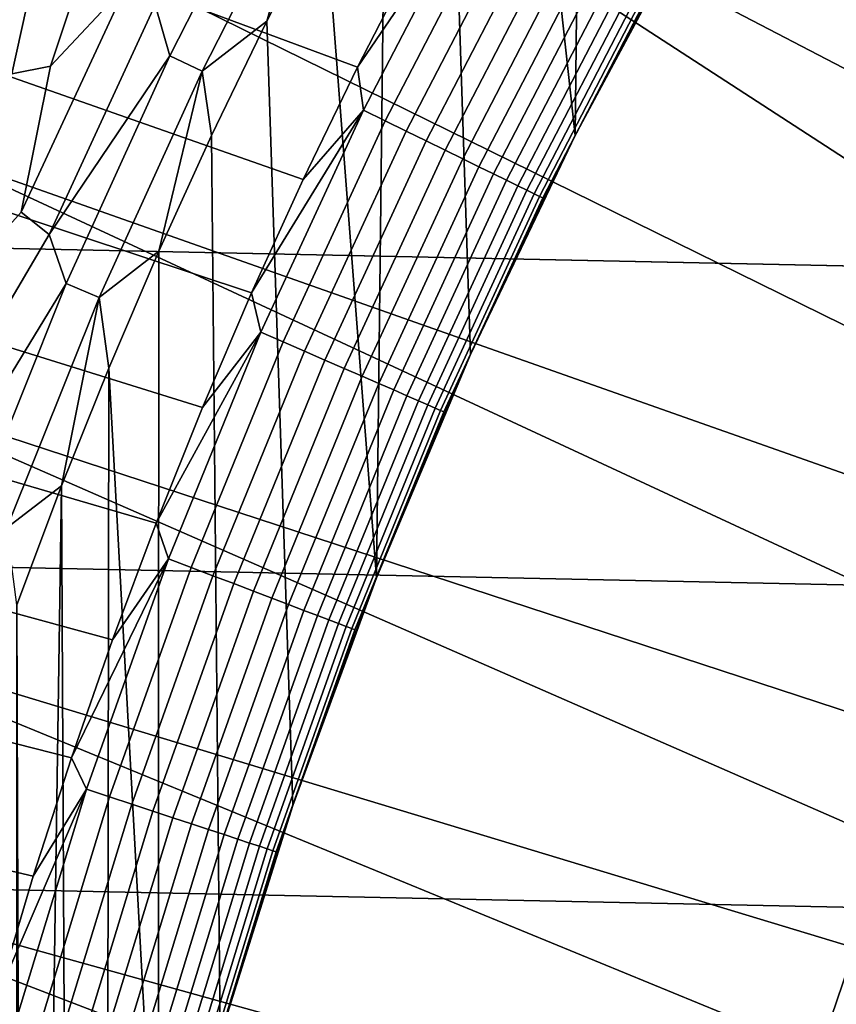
# Model space of a CAD drawing. Header units: metres. Extents: x -29 to 117, y -464 to 29.
# Tile 93 of 256: x -18.99 to -15.99, y 5.39 to 9.01. Entities that reach past the tile are written whole.
import ezdxf

# ---------------------------------------------------------------- set-up
doc = ezdxf.new("R2010")
doc.units = ezdxf.units.M
doc.layers.add('solid_24_501_056_XXX', color=7, linetype='CONTINUOUS')

msp = doc.modelspace()

# ---------------------------------------------------------------- linework, layer by layer
at = {"layer": 'solid_24_501_056_XXX'}
for points in [[(-14.337894, 8.905875, 153.621323), (-14.118508, 9.249733, 153.621323), (-17.570322, 11.721516, 149.378677), (-18.059544, 10.952766, 149.378677)], [(-16.922729, 11.030005, 126.5), (-16.6635, 11.417868, 126.5), (-16.52824, 9.371066, 126.5), (-16.949251, 8.586187, 126.5)], [(-17.173109, 10.635972, 126.5), (-16.922729, 11.030005, 126.5), (-16.949251, 8.586187, 126.5)], [(-14.751424, 8.202763, 153.621323), (-14.548907, 8.556817, 153.621323), (-18.059544, 10.952766, 149.378677), (-18.51515, 10.163631, 149.378677)], [(-14.548907, 8.556817, 153.621323), (-14.337894, 8.905875, 153.621323), (-18.059544, 10.952766, 149.378677)], [(27.666569, 8.352916, -99.5), (-27.292519, 9.504066, -99.5), (-26.870518, 10.63886, -99.5), (27.292519, 9.504066, -99.5)], [(-17.414282, 10.236341, 126.5), (-17.173109, 10.635972, 126.5), (-16.949251, 8.586187, 126.5), (-17.333138, 7.782178, 126.5)], [(-17.646025, 9.83146, 126.5), (-17.414282, 10.236341, 126.5), (-17.333138, 7.782178, 126.5), (-17.678856, 6.961158, 126.5)], [(-15.130502, 7.480491, 153.621323), (-14.945327, 7.843917, 153.621323), (-18.51515, 10.163631, 149.378677), (-18.936295, 9.355581, 149.378677)], [(-14.945327, 7.843917, 153.621323), (-14.751424, 8.202763, 153.621323), (-18.51515, 10.163631, 149.378677)], [(-17.868509, 9.421035, 126.5), (-17.646025, 9.83146, 126.5), (-17.678856, 6.961158, 126.5)], [(-19.254219, 9.045442, 126.951927), (-18.797415, 9.751278, 126.861099), (-18.912664, 9.291003, 126.779205), (-19.217569, 8.894676, 126.861099)], [(-18.993868, 9.299519, 123.621208), (-17.747866, 8.837279, 123.854294), (-17.539009, 9.244856, 123.854294), (-18.777256, 9.729477, 123.621208)], [(-18.490572, 9.066697, 126.552628), (-18.020721, 9.697364, 126.52346), (-18.437647, 8.879103, 126.52346)], [(-17.904776, 9.634971, 126.505867), (-18.319017, 8.821974, 126.505867), (-18.437647, 8.879103, 126.52346), (-18.020721, 9.697364, 126.52346)], [(-18.912664, 9.291003, 126.779205), (-18.603474, 9.656034, 126.706879), (-18.874929, 8.840714, 126.644699), (-19.017536, 8.812581, 126.706879)], [(-18.603474, 9.656034, 126.706879), (-18.479559, 9.639872, 126.644699), (-18.595068, 9.140911, 126.593147), (-18.874929, 8.840714, 126.644699)], [(-18.319017, 8.821974, 126.505867), (-17.904776, 9.634971, 126.505867), (-18.08143, 9.005654, 126.5)], [(-17.904776, 9.634971, 126.505867), (-17.868509, 9.421035, 126.5), (-18.08143, 9.005654, 126.5)], [(27.991997, 7.187365, -99.5), (-27.666569, 8.352916, -99.5), (-27.292519, 9.504066, -99.5), (27.666569, 8.352916, -99.5)], [(-17.312719, 9.476729, 123.874374), (-17.539009, 9.244856, 123.854294), (-17.747866, 8.837279, 123.854294)], [(-17.312719, 9.476729, 123.874374), (-17.747866, 8.837279, 123.854294), (-17.726107, 8.678926, 123.874374)], [(-17.312719, 9.476729, 123.874374), (-17.726107, 8.678926, 123.874374), (-17.646517, 8.639958, 123.903053), (-17.234985, 9.434178, 123.903053)], [(-18.08143, 9.005654, 126.5), (-17.868509, 9.421035, 126.5), (-17.678856, 6.961158, 126.5), (-17.985661, 6.125006, 126.5)], [(-17.234985, 9.434178, 123.903053), (-17.646517, 8.639958, 123.903053), (-17.569668, 8.602332, 123.939857), (-17.159927, 9.393094, 123.939857)], [(-17.159927, 9.393094, 123.939857), (-17.569668, 8.602332, 123.939857), (-17.496227, 8.566375, 123.984459), (-17.088202, 9.353831, 123.984459)], [(-16.74338, 8.981049, 124.839096), (-16.949316, 8.586075, 124.839096), (-16.949251, 8.586187, 126.5), (-16.52824, 9.371066, 126.5)], [(-16.670267, 9.12506, 124.746147), (-16.74338, 8.981049, 124.839096), (-16.52824, 9.371066, 126.5), (-16.528242, 9.371085, 124.839096)], [(-15.130502, 7.480491, 153.621323), (-18.936295, 9.355581, 149.378677), (-19.322197, 8.530118, 149.378677), (-15.306841, 7.112697, 153.621323)], [(-19.251337, 9.034833, 149.223404), (-19.322197, 8.530118, 149.378677), (-18.936295, 9.355581, 149.378677)], [(-17.088202, 9.353831, 123.984459), (-17.496227, 8.566375, 123.984459), (-17.426832, 8.532398, 124.036476), (-17.020424, 9.316731, 124.036476)], [(-19.200638, 8.864739, 123.621208), (-17.947248, 8.424991, 123.854294), (-17.747866, 8.837279, 123.854294), (-18.993868, 9.299519, 123.621208)], [(-17.020424, 9.316731, 124.036476), (-17.426832, 8.532398, 124.036476), (-17.362087, 8.500698, 124.095459), (-16.957188, 9.282117, 124.095459)], [(-19.217569, 8.894676, 126.861099), (-18.912664, 9.291003, 126.779205), (-19.017536, 8.812581, 126.706879), (-19.308485, 8.437654, 126.779205)], [(-16.957188, 9.282117, 124.095459), (-17.362087, 8.500698, 124.095459), (-17.302549, 8.471548, 124.160889), (-16.89904, 9.250287, 124.160889)], [(-16.89904, 9.250287, 124.160889), (-17.302549, 8.471548, 124.160889), (-17.248739, 8.445201, 124.232208), (-16.846483, 9.221519, 124.232208)], [(-16.846483, 9.221519, 124.232208), (-17.248739, 8.445201, 124.232208), (-17.20112, 8.421886, 124.308784), (-16.799976, 9.196061, 124.308784)], [(-16.799976, 9.196061, 124.308784), (-17.20112, 8.421886, 124.308784), (-17.160109, 8.401807, 124.389969), (-16.75992, 9.174135, 124.389969)], [(-16.75992, 9.174135, 124.389969), (-17.160109, 8.401807, 124.389969), (-17.126057, 8.385135, 124.475044), (-16.726664, 9.155931, 124.475044)], [(-16.726664, 9.155931, 124.475044), (-17.126057, 8.385135, 124.475044), (-17.099264, 8.372017, 124.563286), (-16.700495, 9.141607, 124.563286)], [(-18.595068, 9.140911, 126.593147), (-18.490572, 9.066697, 126.552628), (-18.88085, 8.223122, 126.552628), (-18.983086, 8.305135, 126.593147)], [(-18.874929, 8.840714, 126.644699), (-18.595068, 9.140911, 126.593147), (-18.983086, 8.305135, 126.593147)], [(-16.700495, 9.141607, 124.563286), (-17.099264, 8.372017, 124.563286), (-17.079962, 8.362566, 124.653915), (-16.681643, 9.131287, 124.653915)], [(-16.681643, 9.131287, 124.653915), (-17.079962, 8.362566, 124.653915), (-17.068316, 8.356863, 124.746147), (-16.670267, 9.12506, 124.746147)], [(-16.670267, 9.12506, 124.746147), (-17.068316, 8.356863, 124.746147), (-16.74338, 8.981049, 124.839096)], [(-18.88085, 8.223122, 126.552628), (-18.490572, 9.066697, 126.552628), (-18.437647, 8.879103, 126.52346)], [(-18.319017, 8.821974, 126.505867), (-18.08143, 9.005654, 126.5), (-18.284573, 8.585698, 126.5)], [(-18.284573, 8.585698, 126.5), (-18.08143, 9.005654, 126.5), (-17.985661, 6.125006, 126.5), (-18.253027, 5.275132, 126.5)], [(-17.068316, 8.356863, 124.746147), (-16.949316, 8.586075, 124.839096), (-16.74338, 8.981049, 124.839096)], [(-19.397457, 8.425364, 123.621208), (-18.137056, 8.008207, 123.854294), (-17.947248, 8.424991, 123.854294), (-19.200638, 8.864739, 123.621208)], [(-18.88085, 8.223122, 126.552628), (-18.437647, 8.879103, 126.52346), (-18.81744, 8.04296, 126.52346)], [(-18.319017, 8.821974, 126.505867), (-18.696367, 7.991211, 126.505867), (-18.81744, 8.04296, 126.52346), (-18.437647, 8.879103, 126.52346)], [(-19.017536, 8.812581, 126.706879), (-18.874929, 8.840714, 126.644699), (-18.983086, 8.305135, 126.593147), (-19.235762, 8.025379, 126.644699)], [(-17.726107, 8.678926, 123.874374), (-17.747866, 8.837279, 123.854294), (-17.947248, 8.424991, 123.854294)], [(-18.696367, 7.991211, 126.505867), (-18.319017, 8.821974, 126.505867), (-18.478096, 8.160852, 126.5)], [(-18.319017, 8.821974, 126.505867), (-18.284573, 8.585698, 126.5), (-18.478096, 8.160852, 126.5)], [(-17.726107, 8.678926, 123.874374), (-17.947248, 8.424991, 123.854294), (-18.137056, 8.008207, 123.854294)], [(-17.726107, 8.678926, 123.874374), (-18.137056, 8.008207, 123.854294), (-18.102755, 7.863136, 123.874374)], [(-17.726107, 8.678926, 123.874374), (-18.102755, 7.863136, 123.874374), (-18.021473, 7.82783, 123.903053), (-17.646517, 8.639958, 123.903053)], [(-17.646517, 8.639958, 123.903053), (-18.021473, 7.82783, 123.903053), (-17.942991, 7.793741, 123.939857), (-17.569668, 8.602332, 123.939857)], [(-18.478096, 8.160852, 126.5), (-18.284573, 8.585698, 126.5), (-18.253027, 5.275132, 126.5), (-18.480223, 4.413732, 126.5)], [(-17.569668, 8.602332, 123.939857), (-17.942991, 7.793741, 123.939857), (-17.86799, 7.761164, 123.984459), (-17.496227, 8.566375, 123.984459)], [(-17.145937, 8.186382, 124.839096), (-17.333134, 7.78219, 124.839096), (-17.333138, 7.782178, 126.5), (-16.949251, 8.586187, 126.5)], [(-17.068316, 8.356863, 124.746147), (-17.145937, 8.186382, 124.839096), (-16.949251, 8.586187, 126.5), (-16.949316, 8.586075, 124.839096)], [(-17.496227, 8.566375, 123.984459), (-17.86799, 7.761164, 123.984459), (-17.797121, 7.730381, 124.036476), (-17.426832, 8.532398, 124.036476)], [(-15.632605, 6.364865, 153.621323), (-15.47424, 6.740749, 153.621323), (-19.322197, 8.530118, 149.378677), (-19.672134, 7.688778, 149.378677)], [(-15.47424, 6.740749, 153.621323), (-15.306841, 7.112697, 153.621323), (-19.322197, 8.530118, 149.378677)], [(-17.426832, 8.532398, 124.036476), (-17.797121, 7.730381, 124.036476), (-17.730999, 7.70166, 124.095459), (-17.362087, 8.500698, 124.095459)], [(-17.362087, 8.500698, 124.095459), (-17.730999, 7.70166, 124.095459), (-17.670197, 7.67525, 124.160889), (-17.302549, 8.471548, 124.160889)], [(-17.302549, 8.471548, 124.160889), (-17.670197, 7.67525, 124.160889), (-17.615244, 7.65138, 124.232208), (-17.248739, 8.445201, 124.232208)], [(-17.248739, 8.445201, 124.232208), (-17.615244, 7.65138, 124.232208), (-17.566612, 7.630257, 124.308784), (-17.20112, 8.421886, 124.308784)], [(-19.584223, 7.981622, 123.621208), (-18.317188, 7.58715, 123.854294), (-18.137056, 8.008207, 123.854294), (-19.397457, 8.425364, 123.621208)], [(-17.20112, 8.421886, 124.308784), (-17.566612, 7.630257, 124.308784), (-17.524729, 7.612064, 124.389969), (-17.160109, 8.401807, 124.389969)], [(-17.160109, 8.401807, 124.389969), (-17.524729, 7.612064, 124.389969), (-17.489956, 7.59696, 124.475044), (-17.126057, 8.385135, 124.475044)], [(-17.126057, 8.385135, 124.475044), (-17.489956, 7.59696, 124.475044), (-17.462593, 7.585074, 124.563286), (-17.099264, 8.372017, 124.563286)], [(-17.099264, 8.372017, 124.563286), (-17.462593, 7.585074, 124.563286), (-17.442879, 7.576512, 124.653915), (-17.079962, 8.362566, 124.653915)], [(-17.079962, 8.362566, 124.653915), (-17.442879, 7.576512, 124.653915), (-17.430986, 7.571345, 124.746147), (-17.068316, 8.356863, 124.746147)], [(-17.068316, 8.356863, 124.746147), (-17.430986, 7.571345, 124.746147), (-17.145937, 8.186382, 124.839096)], [(28.268473, 6.008511, -99.5), (-27.991997, 7.187365, -99.5), (-27.666569, 8.352916, -99.5), (27.991997, 7.187365, -99.5)], [(-19.235762, 8.025379, 126.644699), (-18.983086, 8.305135, 126.593147), (-18.88085, 8.223122, 126.552628), (-19.333561, 7.452932, 126.593147)], [(-19.333561, 7.452932, 126.593147), (-18.88085, 8.223122, 126.552628), (-18.81744, 8.04296, 126.52346), (-19.232668, 7.362794, 126.552628)], [(-17.430986, 7.571345, 124.746147), (-17.333134, 7.78219, 124.839096), (-17.145937, 8.186382, 124.839096)], [(-18.696367, 7.991211, 126.505867), (-18.478096, 8.160852, 126.5), (-18.661739, 7.731716, 126.5)], [(-18.661739, 7.731716, 126.5), (-18.478096, 8.160852, 126.5), (-18.480223, 4.413732, 126.5)], [(-19.232668, 7.362794, 126.552628), (-18.81744, 8.04296, 126.52346), (-19.159338, 7.19062, 126.52346)], [(-18.696367, 7.991211, 126.505867), (-19.036066, 7.144355, 126.505867), (-19.159338, 7.19062, 126.52346), (-18.81744, 8.04296, 126.52346)], [(-18.102755, 7.863136, 123.874374), (-18.137056, 8.008207, 123.854294), (-18.317188, 7.58715, 123.854294)], [(-19.760839, 7.533742, 123.621208), (-18.487547, 7.162041, 123.854294), (-18.317188, 7.58715, 123.854294), (-19.584223, 7.981622, 123.621208)], [(-19.036066, 7.144355, 126.505867), (-18.696367, 7.991211, 126.505867), (-18.835306, 7.298701, 126.5)], [(-18.696367, 7.991211, 126.505867), (-18.661739, 7.731716, 126.5), (-18.835306, 7.298701, 126.5)], [(-18.102755, 7.863136, 123.874374), (-18.317188, 7.58715, 123.854294), (-18.487547, 7.162041, 123.854294)], [(-18.102755, 7.863136, 123.874374), (-18.487547, 7.162041, 123.854294), (-18.441881, 7.031047, 123.874374)], [(-18.102755, 7.863136, 123.874374), (-18.441881, 7.031047, 123.874374), (-18.359077, 6.999478, 123.903053), (-18.021473, 7.82783, 123.903053)], [(-18.021473, 7.82783, 123.903053), (-18.359077, 6.999478, 123.903053), (-18.279125, 6.968996, 123.939857), (-17.942991, 7.793741, 123.939857)], [(-17.942991, 7.793741, 123.939857), (-18.279125, 6.968996, 123.939857), (-18.202721, 6.939866, 123.984459), (-17.86799, 7.761164, 123.984459)], [(-17.510803, 7.373721, 124.839096), (-17.67885, 6.961198, 124.839096), (-17.678856, 6.961158, 126.5), (-17.333138, 7.782178, 126.5)], [(-17.430986, 7.571345, 124.746147), (-17.510803, 7.373721, 124.839096), (-17.333138, 7.782178, 126.5), (-17.333134, 7.78219, 124.839096)], [(-17.86799, 7.761164, 123.984459), (-18.202721, 6.939866, 123.984459), (-18.130524, 6.912341, 124.036476), (-17.797121, 7.730381, 124.036476)], [(-18.835306, 7.298701, 126.5), (-18.661739, 7.731716, 126.5), (-18.666765, 3.542825, 126.5), (-18.81233, 2.663877, 126.5)], [(-18.661739, 7.731716, 126.5), (-18.480223, 4.413732, 126.5), (-18.666765, 3.542825, 126.5)], [(-17.797121, 7.730381, 124.036476), (-18.130524, 6.912341, 124.036476), (-18.063162, 6.886659, 124.095459), (-17.730999, 7.70166, 124.095459)], [(-15.921858, 5.602168, 153.621323), (-15.781839, 5.985264, 153.621323), (-19.672134, 7.688778, 149.378677), (-19.985458, 6.833128, 149.378677)], [(-15.781839, 5.985264, 153.621323), (-15.632605, 6.364865, 153.621323), (-19.672134, 7.688778, 149.378677)], [(-17.730999, 7.70166, 124.095459), (-18.063162, 6.886659, 124.095459), (-18.001221, 6.863044, 124.160889), (-17.670197, 7.67525, 124.160889)], [(-17.670197, 7.67525, 124.160889), (-18.001221, 6.863044, 124.160889), (-17.945238, 6.8417, 124.232208), (-17.615244, 7.65138, 124.232208)], [(-17.615244, 7.65138, 124.232208), (-17.945238, 6.8417, 124.232208), (-17.895697, 6.822812, 124.308784), (-17.566612, 7.630257, 124.308784)], [(-17.566612, 7.630257, 124.308784), (-17.895697, 6.822812, 124.308784), (-17.853027, 6.806545, 124.389969), (-17.524729, 7.612064, 124.389969)], [(-17.524729, 7.612064, 124.389969), (-17.853027, 6.806545, 124.389969), (-17.817602, 6.793038, 124.475044), (-17.489956, 7.59696, 124.475044)], [(-17.489956, 7.59696, 124.475044), (-17.817602, 6.793038, 124.475044), (-17.789728, 6.782411, 124.563286), (-17.462593, 7.585074, 124.563286)], [(-17.462593, 7.585074, 124.563286), (-17.789728, 6.782411, 124.563286), (-17.769644, 6.774755, 124.653915), (-17.442879, 7.576512, 124.653915)], [(-17.442879, 7.576512, 124.653915), (-17.769644, 6.774755, 124.653915), (-17.757528, 6.770135, 124.746147), (-17.430986, 7.571345, 124.746147)], [(-17.430986, 7.571345, 124.746147), (-17.757528, 6.770135, 124.746147), (-17.510803, 7.373721, 124.839096)], [(-19.927217, 7.081957, 123.621208), (-18.648043, 6.733108, 123.854294), (-18.487547, 7.162041, 123.854294), (-19.760839, 7.533742, 123.621208)], [(-17.757528, 6.770135, 124.746147), (-17.67885, 6.961198, 124.839096), (-17.510803, 7.373721, 124.839096)], [(-19.036066, 7.144355, 126.505867), (-18.835306, 7.298701, 126.5), (-18.99894, 6.861476, 126.5)], [(-18.99894, 6.861476, 126.5), (-18.835306, 7.298701, 126.5), (-18.916512, 1.779112, 126.5), (-18.979097, 0.890888, 126.5)], [(-18.835306, 7.298701, 126.5), (-18.81233, 2.663877, 126.5), (-18.916512, 1.779112, 126.5)], [(28.495304, 4.819527, -99.5), (-28.268473, 6.008511, -99.5), (-27.991997, 7.187365, -99.5), (28.268473, 6.008511, -99.5)], [(-18.441881, 7.031047, 123.874374), (-18.487547, 7.162041, 123.854294), (-18.648043, 6.733108, 123.854294)], [(-20.083265, 6.626502, 123.621208), (-18.798588, 6.300581, 123.854294), (-18.648043, 6.733108, 123.854294), (-19.927217, 7.081957, 123.621208)], [(-18.441881, 7.031047, 123.874374), (-18.648043, 6.733108, 123.854294), (-18.798588, 6.300581, 123.854294)], [(-18.441881, 7.031047, 123.874374), (-18.798588, 6.300581, 123.854294), (-18.742785, 6.184386, 123.874374)], [(-18.441881, 7.031047, 123.874374), (-18.742785, 6.184386, 123.874374), (-18.65863, 6.156618, 123.903053), (-18.359077, 6.999478, 123.903053)], [(-18.359077, 6.999478, 123.903053), (-18.65863, 6.156618, 123.903053), (-18.577374, 6.129807, 123.939857), (-18.279125, 6.968996, 123.939857)], [(-18.279125, 6.968996, 123.939857), (-18.577374, 6.129807, 123.939857), (-18.499722, 6.104185, 123.984459), (-18.202721, 6.939866, 123.984459)], [(-17.837179, 6.544848, 124.839096), (-17.985704, 6.124901, 124.839096), (-17.985661, 6.125006, 126.5), (-17.678856, 6.961158, 126.5)], [(-17.757528, 6.770135, 124.746147), (-17.837179, 6.544848, 124.839096), (-17.678856, 6.961158, 126.5), (-17.67885, 6.961198, 124.839096)], [(-18.202721, 6.939866, 123.984459), (-18.499722, 6.104185, 123.984459), (-18.426348, 6.079974, 124.036476), (-18.130524, 6.912341, 124.036476)], [(-18.130524, 6.912341, 124.036476), (-18.426348, 6.079974, 124.036476), (-18.357887, 6.057385, 124.095459), (-18.063162, 6.886659, 124.095459)], [(-18.063162, 6.886659, 124.095459), (-18.357887, 6.057385, 124.095459), (-18.294935, 6.036613, 124.160889), (-18.001221, 6.863044, 124.160889)], [(-18.99894, 6.861476, 126.5), (-18.979097, 0.890888, 126.5), (-19, 0, 126.5)], [(-18.001221, 6.863044, 124.160889), (-18.294935, 6.036613, 124.160889), (-18.238037, 6.017839, 124.232208), (-17.945238, 6.8417, 124.232208)], [(-17.945238, 6.8417, 124.232208), (-18.238037, 6.017839, 124.232208), (-18.187689, 6.001226, 124.308784), (-17.895697, 6.822812, 124.308784)], [(-16.173923, 4.826385, 153.621323), (-16.052578, 5.215799, 153.621323), (-19.985458, 6.833128, 149.378677), (-20.261585, 5.96476, 149.378677)], [(-16.052578, 5.215799, 153.621323), (-15.921858, 5.602168, 153.621323), (-19.985458, 6.833128, 149.378677)], [(-17.895697, 6.822812, 124.308784), (-18.187689, 6.001226, 124.308784), (-18.144323, 5.986917, 124.389969), (-17.853027, 6.806545, 124.389969)], [(-17.853027, 6.806545, 124.389969), (-18.144323, 5.986917, 124.389969), (-18.10832, 5.975038, 124.475044), (-17.817602, 6.793038, 124.475044)], [(-17.817602, 6.793038, 124.475044), (-18.10832, 5.975038, 124.475044), (-18.07999, 5.96569, 124.563286), (-17.789728, 6.782411, 124.563286)], [(-17.789728, 6.782411, 124.563286), (-18.07999, 5.96569, 124.563286), (-18.05958, 5.958955, 124.653915), (-17.769644, 6.774755, 124.653915)], [(-17.769644, 6.774755, 124.653915), (-18.05958, 5.958955, 124.653915), (-18.047266, 5.954892, 124.746147), (-17.757528, 6.770135, 124.746147)], [(-17.757528, 6.770135, 124.746147), (-18.047266, 5.954892, 124.746147), (-17.837179, 6.544848, 124.839096)], [(-20.228907, 6.167613, 123.621208), (-18.939104, 5.86469, 123.854294), (-18.798588, 6.300581, 123.854294), (-20.083265, 6.626502, 123.621208)], [(-18.047266, 5.954892, 124.746147), (-17.985704, 6.124901, 124.839096), (-17.837179, 6.544848, 124.839096)], [(-18.742785, 6.184386, 123.874374), (-18.798588, 6.300581, 123.854294), (-18.939104, 5.86469, 123.854294)], [(-20.364061, 5.705529, 123.621208), (-19.069513, 5.425668, 123.854294), (-18.939104, 5.86469, 123.854294), (-20.228907, 6.167613, 123.621208)], [(-18.742785, 6.184386, 123.874374), (-18.939104, 5.86469, 123.854294), (-19.069513, 5.425668, 123.854294)], [(-18.742785, 6.184386, 123.874374), (-19.069513, 5.425668, 123.854294), (-19.004841, 5.324907, 123.874374)], [(-18.742785, 6.184386, 123.874374), (-19.004841, 5.324907, 123.874374), (-18.91951, 5.300998, 123.903053), (-18.65863, 6.156618, 123.903053)], [(-18.65863, 6.156618, 123.903053), (-18.91951, 5.300998, 123.903053), (-18.837116, 5.277913, 123.939857), (-18.577374, 6.129807, 123.939857)], [(-18.577374, 6.129807, 123.939857), (-18.837116, 5.277913, 123.939857), (-18.758379, 5.255851, 123.984459), (-18.499722, 6.104185, 123.984459)], [(-18.124346, 5.701587, 124.839096), (-18.253025, 5.27514, 124.839096), (-18.253027, 5.275132, 126.5), (-17.985661, 6.125006, 126.5)], [(-18.047266, 5.954892, 124.746147), (-18.124346, 5.701587, 124.839096), (-17.985661, 6.125006, 126.5), (-17.985704, 6.124901, 124.839096)], [(-18.499722, 6.104185, 123.984459), (-18.758379, 5.255851, 123.984459), (-18.683979, 5.235005, 124.036476), (-18.426348, 6.079974, 124.036476)], [(-18.426348, 6.079974, 124.036476), (-18.683979, 5.235005, 124.036476), (-18.614561, 5.215556, 124.095459), (-18.357887, 6.057385, 124.095459)], [(-18.357887, 6.057385, 124.095459), (-18.614561, 5.215556, 124.095459), (-18.55073, 5.19767, 124.160889), (-18.294935, 6.036613, 124.160889)], [(28.672085, 3.622384, -99.5), (-28.495304, 4.819527, -99.5), (-28.268473, 6.008511, -99.5), (28.495304, 4.819527, -99.5)], [(-18.294935, 6.036613, 124.160889), (-18.55073, 5.19767, 124.160889), (-18.493036, 5.181506, 124.232208), (-18.238037, 6.017839, 124.232208)], [(-18.238037, 6.017839, 124.232208), (-18.493036, 5.181506, 124.232208), (-18.441982, 5.167202, 124.308784), (-18.187689, 6.001226, 124.308784)], [(-18.187689, 6.001226, 124.308784), (-18.441982, 5.167202, 124.308784), (-18.398012, 5.154881, 124.389969), (-18.144323, 5.986917, 124.389969)], [(-18.144323, 5.986917, 124.389969), (-18.398012, 5.154881, 124.389969), (-18.361506, 5.144653, 124.475044), (-18.10832, 5.975038, 124.475044)], [(-18.10832, 5.975038, 124.475044), (-18.361506, 5.144653, 124.475044), (-18.332779, 5.136604, 124.563286), (-18.07999, 5.96569, 124.563286)], [(-16.388216, 4.039331, 153.621323), (-16.285826, 4.434153, 153.621323), (-20.261585, 5.96476, 149.378677), (-20.5, 5.08529, 149.378677)], [(-16.285826, 4.434153, 153.621323), (-16.173923, 4.826385, 153.621323), (-20.261585, 5.96476, 149.378677)], [(-18.07999, 5.96569, 124.563286), (-18.332779, 5.136604, 124.563286), (-18.312084, 5.130805, 124.653915), (-18.05958, 5.958955, 124.653915)], [(-18.05958, 5.958955, 124.653915), (-18.312084, 5.130805, 124.653915), (-18.299597, 5.127306, 124.746147), (-18.047266, 5.954892, 124.746147)], [(-18.047266, 5.954892, 124.746147), (-18.299597, 5.127306, 124.746147), (-18.124346, 5.701587, 124.839096)], [(-15.903511, 5.167364, 153.767242), (-15.635287, 5.929682, 153.767242), (-15.921858, 5.602168, 153.621323), (-16.052578, 5.215799, 153.621323)], [(-18.299597, 5.127306, 124.746147), (-18.253025, 5.27514, 124.839096), (-18.124346, 5.701587, 124.839096)]]:
    msp.add_3dface(points, dxfattribs=at)

doc.saveas('drawing.dxf')
